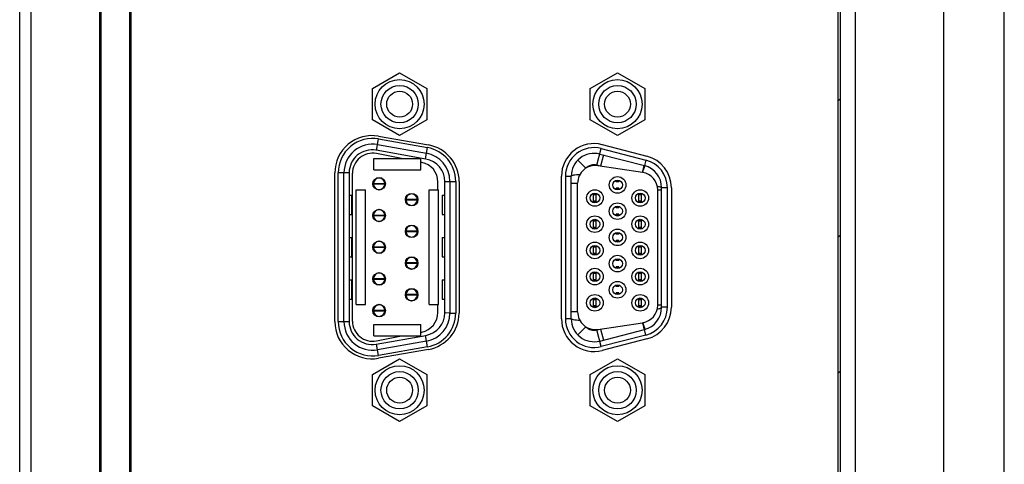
# Model space of a CAD drawing. Header units: millimetres. Extents: x 0 to 2731, y -3524 to -2222.
# Tile 26 of 221: x 72 to 158, y -2557 to -2518. Entities that reach past the tile are written whole.
import ezdxf

# ---------------------------------------------------------------- set-up
doc = ezdxf.new("R2010")
doc.units = ezdxf.units.MM
doc.header["$LTSCALE"] = 46.255
doc.layers.add('00_COMPONENTS', color=7, linetype='CONTINUOUS')

msp = doc.modelspace()

# ---------------------------------------------------------------- linework, layer by layer
at = {"layer": '00_COMPONENTS', "color": 7}
for p, q in [((73.182, -2605.548), (73.182, -2402.548)), ((79.182, -2605.548), (79.182, -2402.548)), ((145.182, -2605.548), (145.182, -2402.548)), ((72.182, -2604.548), (72.182, -2403.548)), ((79.282, -2402.848), (79.282, -2605.248)), ((81.782, -2402.848), (81.782, -2605.248)), ((152.882, -2413.048), (152.882, -2595.048)), ((81.882, -2414.748), (81.882, -2593.348)), ((143.882, -2592.548), (143.882, -2415.548)), ((143.682, -2592.348), (143.682, -2415.748)), ((158.182, -2569.599), (158.182, -2438.497)), ((102.992, -2523.777), (105.367, -2522.406)), ((105.367, -2522.406), (107.742, -2523.777)), ((122.022, -2523.777), (124.397, -2522.406)), ((124.397, -2522.406), (126.772, -2523.777)), ((102.992, -2526.52), (102.992, -2523.777)), ((107.742, -2523.777), (107.742, -2526.52)), ((122.022, -2526.52), (122.022, -2523.777)), ((126.772, -2523.777), (126.772, -2526.52)), ((105.367, -2527.891), (102.992, -2526.52)), ((107.742, -2526.52), (105.367, -2527.891)), ((124.397, -2527.891), (122.022, -2526.52)), ((126.772, -2526.52), (124.397, -2527.891)), ((103.522, -2527.943), (107.882, -2528.711)), ((107.665, -2529.942), (103.305, -2529.174)), ((103.442, -2528.681), (107.702, -2529.432)), ((123.066, -2528.685), (126.966, -2529.694)), ((103.112, -2529.893), (107.212, -2529.893)), ((103.112, -2530.893), (103.112, -2529.893)), ((105.545, -2529.893), (103.337, -2529.464)), ((107.212, -2530.893), (107.212, -2529.893)), ((122.853, -2529.508), (126.753, -2530.517)), ((103.112, -2530.893), (107.212, -2530.893)), ((107.297, -2530.234), (107.212, -2530.217)), ((126.592, -2531.108), (122.693, -2530.523)), ((99.707, -2544.143), (99.707, -2531.143)), ((100.507, -2544.143), (100.507, -2531.143)), ((100.957, -2531.143), (100.957, -2544.143)), ((101.251, -2544.103), (101.251, -2531.183)), ((119.502, -2543.902), (119.502, -2531.445)), ((120.352, -2543.902), (120.352, -2531.445)), ((124.277, -2531.928), (124.277, -2531.798)), ((124.527, -2531.928), (124.527, -2531.798)), ((101.572, -2532.643), (102.372, -2532.643)), ((101.572, -2542.643), (101.572, -2532.643)), ((102.372, -2542.643), (102.372, -2532.643)), ((103.078, -2532.093), (103.078, -2532.073)), ((104.076, -2532.093), (103.078, -2532.093)), ((103.078, -2532.113), (104.076, -2532.113)), ((103.078, -2532.133), (103.078, -2532.113)), ((104.076, -2532.073), (104.076, -2532.093)), ((104.076, -2532.113), (104.076, -2532.133)), ((107.952, -2532.643), (108.752, -2532.643)), ((107.952, -2542.643), (107.952, -2532.643)), ((108.714, -2532.643), (108.714, -2531.953)), ((108.752, -2542.643), (108.752, -2532.643)), ((109.317, -2543.375), (109.317, -2531.912)), ((109.767, -2531.894), (109.767, -2543.392)), ((110.567, -2531.912), (110.567, -2543.377)), ((120.912, -2543.29), (120.912, -2532.056)), ((124.527, -2531.928), (124.277, -2531.928)), ((124.527, -2532.478), (124.277, -2532.478)), ((124.277, -2532.609), (124.277, -2532.478)), ((124.527, -2532.609), (124.527, -2532.478)), ((127.912, -2542.705), (127.912, -2532.641)), ((128.252, -2542.893), (128.252, -2532.453)), ((129.102, -2532.453), (129.102, -2542.893)), ((100.957, -2533.093), (101.193, -2533.093)), ((101.193, -2533.093), (101.193, -2534.793)), ((105.918, -2533.478), (105.918, -2533.458)), ((106.916, -2533.478), (105.918, -2533.478)), ((105.918, -2533.498), (106.916, -2533.498)), ((105.918, -2533.518), (105.918, -2533.498)), ((106.916, -2533.458), (106.916, -2533.478)), ((106.916, -2533.498), (106.916, -2533.518)), ((109.082, -2533.093), (109.317, -2533.093)), ((109.082, -2533.093), (109.082, -2534.793)), ((122.297, -2533.749), (122.297, -2532.938)), ((122.547, -2533.068), (122.297, -2533.068)), ((122.547, -2533.749), (122.547, -2532.938)), ((126.257, -2533.749), (126.257, -2532.938)), ((126.507, -2533.068), (126.257, -2533.068)), ((126.507, -2533.749), (126.507, -2532.938)), ((122.547, -2533.618), (122.297, -2533.618)), ((124.277, -2534.218), (124.277, -2534.088)), ((124.527, -2534.218), (124.277, -2534.218)), ((124.527, -2534.218), (124.527, -2534.088)), ((126.507, -2533.618), (126.257, -2533.618)), ((100.957, -2534.793), (101.193, -2534.793)), ((103.078, -2534.863), (103.078, -2534.843)), ((104.076, -2534.863), (103.078, -2534.863)), ((103.078, -2534.883), (104.076, -2534.883)), ((103.078, -2534.903), (103.078, -2534.883)), ((104.076, -2534.843), (104.076, -2534.863)), ((104.076, -2534.883), (104.076, -2534.903)), ((109.082, -2534.793), (109.317, -2534.793)), ((122.297, -2536.039), (122.297, -2535.228)), ((122.547, -2536.039), (122.547, -2535.228)), ((124.527, -2534.768), (124.277, -2534.768)), ((124.277, -2534.899), (124.277, -2534.768)), ((124.527, -2534.899), (124.527, -2534.768)), ((126.257, -2536.039), (126.257, -2535.228)), ((126.507, -2536.039), (126.507, -2535.228)), ((122.547, -2535.358), (122.297, -2535.358)), ((122.547, -2535.908), (122.297, -2535.908)), ((126.507, -2535.358), (126.257, -2535.358)), ((126.507, -2535.908), (126.257, -2535.908)), ((100.957, -2536.793), (101.193, -2536.793)), ((101.193, -2536.793), (101.193, -2538.493)), ((105.918, -2536.248), (105.918, -2536.228)), ((106.916, -2536.248), (105.918, -2536.248)), ((105.918, -2536.268), (106.916, -2536.268)), ((105.918, -2536.288), (105.918, -2536.268)), ((106.916, -2536.228), (106.916, -2536.248)), ((106.916, -2536.268), (106.916, -2536.288)), ((109.082, -2536.793), (109.317, -2536.793)), ((109.082, -2536.793), (109.082, -2538.493)), ((124.277, -2536.508), (124.277, -2536.378)), ((124.527, -2536.508), (124.277, -2536.508)), ((124.527, -2536.508), (124.527, -2536.378)), ((103.078, -2537.633), (103.078, -2537.613)), ((104.076, -2537.633), (103.078, -2537.633)), ((103.078, -2537.653), (104.076, -2537.653)), ((103.078, -2537.673), (103.078, -2537.653)), ((104.076, -2537.613), (104.076, -2537.633)), ((104.076, -2537.653), (104.076, -2537.673)), ((122.297, -2538.329), (122.297, -2537.518)), ((122.547, -2537.648), (122.297, -2537.648)), ((122.547, -2538.329), (122.547, -2537.518)), ((124.527, -2537.058), (124.277, -2537.058)), ((124.277, -2537.189), (124.277, -2537.058)), ((124.527, -2537.189), (124.527, -2537.058)), ((126.257, -2538.329), (126.257, -2537.518)), ((126.507, -2537.648), (126.257, -2537.648)), ((126.507, -2538.329), (126.507, -2537.518)), ((100.957, -2538.493), (101.193, -2538.493)), ((109.082, -2538.493), (109.317, -2538.493)), ((122.547, -2538.198), (122.297, -2538.198)), ((124.277, -2538.798), (124.277, -2538.668)), ((124.527, -2538.798), (124.527, -2538.668)), ((126.507, -2538.198), (126.257, -2538.198)), ((105.918, -2539.018), (105.918, -2538.998)), ((106.916, -2539.018), (105.918, -2539.018)), ((105.918, -2539.038), (106.916, -2539.038)), ((105.918, -2539.058), (105.918, -2539.038)), ((106.916, -2538.998), (106.916, -2539.018)), ((106.916, -2539.038), (106.916, -2539.058)), ((124.527, -2538.798), (124.277, -2538.798)), ((124.527, -2539.348), (124.277, -2539.348)), ((124.277, -2539.479), (124.277, -2539.348)), ((124.527, -2539.479), (124.527, -2539.348)), ((103.078, -2540.403), (103.078, -2540.383)), ((104.076, -2540.403), (103.078, -2540.403)), ((103.078, -2540.423), (104.076, -2540.423)), ((103.078, -2540.443), (103.078, -2540.423)), ((104.076, -2540.383), (104.076, -2540.403)), ((104.076, -2540.423), (104.076, -2540.443)), ((122.297, -2540.619), (122.297, -2539.808)), ((122.547, -2539.938), (122.297, -2539.938)), ((122.547, -2540.619), (122.547, -2539.808)), ((126.257, -2540.619), (126.257, -2539.808)), ((126.507, -2539.938), (126.257, -2539.938)), ((126.507, -2540.619), (126.507, -2539.808)), ((100.957, -2540.493), (101.193, -2540.493)), ((101.193, -2540.493), (101.193, -2542.193)), ((109.082, -2540.493), (109.317, -2540.493)), ((109.082, -2540.493), (109.082, -2542.193)), ((122.547, -2540.488), (122.297, -2540.488)), ((124.277, -2541.088), (124.277, -2540.958)), ((124.527, -2541.088), (124.277, -2541.088)), ((124.527, -2541.088), (124.527, -2540.958)), ((126.507, -2540.488), (126.257, -2540.488)), ((105.918, -2541.788), (105.918, -2541.768)), ((106.916, -2541.788), (105.918, -2541.788)), ((105.918, -2541.808), (106.916, -2541.808)), ((105.918, -2541.828), (105.918, -2541.808)), ((106.916, -2541.768), (106.916, -2541.788)), ((106.916, -2541.808), (106.916, -2541.828)), ((122.297, -2542.909), (122.297, -2542.098)), ((122.547, -2542.909), (122.547, -2542.098)), ((124.527, -2541.638), (124.277, -2541.638)), ((124.277, -2541.769), (124.277, -2541.638)), ((124.527, -2541.769), (124.527, -2541.638)), ((126.257, -2542.909), (126.257, -2542.098)), ((126.507, -2542.909), (126.507, -2542.098)), ((100.957, -2542.193), (101.193, -2542.193)), ((101.572, -2542.643), (102.372, -2542.643)), ((107.952, -2542.643), (108.752, -2542.643)), ((108.714, -2543.333), (108.714, -2542.643)), ((109.082, -2542.193), (109.317, -2542.193)), ((122.547, -2542.228), (122.297, -2542.228)), ((122.547, -2542.778), (122.297, -2542.778)), ((126.507, -2542.228), (126.257, -2542.228)), ((126.507, -2542.778), (126.257, -2542.778)), ((103.078, -2543.173), (103.078, -2543.153)), ((104.076, -2543.173), (103.078, -2543.173)), ((103.078, -2543.193), (104.076, -2543.193)), ((103.078, -2543.213), (103.078, -2543.193)), ((104.076, -2543.153), (104.076, -2543.173)), ((104.076, -2543.193), (104.076, -2543.213)), ((110.567, -2543.377), (110.567, -2543.4)), ((103.112, -2544.393), (107.212, -2544.393)), ((103.112, -2545.393), (103.112, -2544.393)), ((107.212, -2545.393), (107.212, -2544.393)), ((122.692, -2544.823), (126.592, -2544.238)), ((103.112, -2545.393), (107.212, -2545.393)), ((103.305, -2546.113), (107.665, -2545.344)), ((103.337, -2545.823), (105.545, -2545.393)), ((107.212, -2545.069), (107.297, -2545.053)), ((122.853, -2545.838), (126.753, -2544.83)), ((107.702, -2545.854), (103.442, -2546.605)), ((126.966, -2545.653), (123.066, -2546.661)), ((107.882, -2546.575), (103.522, -2547.344)), ((102.992, -2548.767), (105.367, -2547.396)), ((105.367, -2547.396), (107.742, -2548.767)), ((122.022, -2548.767), (124.397, -2547.396)), ((124.397, -2547.396), (126.772, -2548.767)), ((102.992, -2551.51), (102.992, -2548.767)), ((107.742, -2548.767), (107.742, -2551.51)), ((122.022, -2551.51), (122.022, -2548.767)), ((126.772, -2548.767), (126.772, -2551.51)), ((105.367, -2552.881), (102.992, -2551.51)), ((107.742, -2551.51), (105.367, -2552.881)), ((124.397, -2552.881), (122.022, -2551.51)), ((126.772, -2551.51), (124.397, -2552.881))]:
    msp.add_line(p, q, dxfattribs=at)
at = {"layer": '00_COMPONENTS', "color": 4}
for p, q in [((143.682, -2524.855), (143.882, -2524.655)), ((103.353, -2529.182), (103.528, -2528.189)), ((103.528, -2528.189), (107.788, -2528.94)), ((107.702, -2529.432), (107.789, -2528.94)), ((122.603, -2530.476), (122.978, -2529.024)), ((122.978, -2529.024), (126.878, -2530.033)), ((107.613, -2529.933), (107.702, -2529.432)), ((121.641, -2530.742), (120.93, -2530.039)), ((123.161, -2529.588), (122.91, -2530.556)), ((126.878, -2530.033), (126.753, -2530.517)), ((122.91, -2530.556), (122.603, -2530.476)), ((100.957, -2531.143), (100.007, -2531.143)), ((100.007, -2544.143), (100.007, -2531.143)), ((119.852, -2531.445), (120.352, -2531.445)), ((119.852, -2531.445), (119.852, -2543.902)), ((109.317, -2531.894), (110.267, -2531.894)), ((110.267, -2531.892), (110.267, -2543.392)), ((120.352, -2532.056), (120.912, -2532.056)), ((124.277, -2531.874), (124.527, -2531.874)), ((124.527, -2532.533), (124.277, -2532.533)), ((127.912, -2532.641), (128.252, -2532.641)), ((128.752, -2532.453), (128.252, -2532.453)), ((128.752, -2542.893), (128.752, -2532.453)), ((101.189, -2534.793), (101.189, -2533.093)), ((109.085, -2533.093), (109.085, -2534.793)), ((122.297, -2533.014), (122.547, -2533.014)), ((126.257, -2533.014), (126.507, -2533.014)), ((122.547, -2533.673), (122.297, -2533.673)), ((124.277, -2534.164), (124.527, -2534.164)), ((126.507, -2533.673), (126.257, -2533.673)), ((124.527, -2534.823), (124.277, -2534.823)), ((122.297, -2535.304), (122.547, -2535.304)), ((122.547, -2535.963), (122.297, -2535.963)), ((126.257, -2535.304), (126.507, -2535.304)), ((126.507, -2535.963), (126.257, -2535.963)), ((101.189, -2538.493), (101.189, -2536.793)), ((109.085, -2536.793), (109.085, -2538.493)), ((124.277, -2536.454), (124.527, -2536.454)), ((143.682, -2536.748), (143.882, -2536.548)), ((122.297, -2537.594), (122.547, -2537.594)), ((124.527, -2537.113), (124.277, -2537.113)), ((126.257, -2537.594), (126.507, -2537.594)), ((122.547, -2538.253), (122.297, -2538.253)), ((126.507, -2538.253), (126.257, -2538.253)), ((124.277, -2538.744), (124.527, -2538.744)), ((124.527, -2539.403), (124.277, -2539.403)), ((122.297, -2539.884), (122.547, -2539.884)), ((126.257, -2539.884), (126.507, -2539.884)), ((101.189, -2542.193), (101.189, -2540.493)), ((109.085, -2540.493), (109.085, -2542.193)), ((122.547, -2540.543), (122.297, -2540.543)), ((124.277, -2541.034), (124.527, -2541.034)), ((126.507, -2540.543), (126.257, -2540.543)), ((124.527, -2541.693), (124.277, -2541.693)), ((122.297, -2542.174), (122.547, -2542.174)), ((122.547, -2542.833), (122.297, -2542.833)), ((126.257, -2542.174), (126.507, -2542.174)), ((126.507, -2542.833), (126.257, -2542.833)), ((128.252, -2542.705), (127.912, -2542.705)), ((128.752, -2542.893), (128.252, -2542.893)), ((109.367, -2543.389), (109.317, -2543.388)), ((109.767, -2543.392), (109.367, -2543.389)), ((109.778, -2543.392), (110.267, -2543.393)), ((120.912, -2543.29), (120.352, -2543.29)), ((100.007, -2544.143), (100.957, -2544.143)), ((120.352, -2543.902), (119.852, -2543.902)), ((120.93, -2545.308), (121.641, -2544.605)), ((107.788, -2546.347), (107.613, -2545.353)), ((122.603, -2544.87), (122.91, -2544.791)), ((122.978, -2546.322), (122.603, -2544.87)), ((122.91, -2544.791), (123.161, -2545.759)), ((126.878, -2545.314), (122.978, -2546.322)), ((126.878, -2545.314), (126.753, -2544.83)), ((103.528, -2547.098), (103.353, -2546.104)), ((107.789, -2546.347), (103.528, -2547.098)), ((143.682, -2548.642), (143.882, -2548.442))]:
    msp.add_line(p, q, dxfattribs=at)
at = {"layer": '00_COMPONENTS', "color": 7}
for centre, radius in [((105.367, -2525.148), 2.142), ((124.397, -2525.148), 2.142), ((105.367, -2525.148), 1.63), ((105.367, -2525.148), 1.13), ((124.397, -2525.148), 1.63), ((124.397, -2525.148), 1.13), ((103.577, -2532.103), 0.55), ((124.402, -2532.203), 0.725), ((124.402, -2532.203), 0.425), ((122.422, -2533.343), 0.725), ((126.382, -2533.343), 0.725), ((106.417, -2533.488), 0.55), ((122.422, -2533.343), 0.425), ((126.382, -2533.343), 0.425), ((103.577, -2534.873), 0.55), ((124.402, -2534.493), 0.725), ((124.402, -2534.493), 0.425), ((122.422, -2535.633), 0.725), ((122.422, -2535.633), 0.425), ((126.382, -2535.633), 0.725), ((126.382, -2535.633), 0.425), ((106.417, -2536.258), 0.55), ((124.402, -2536.783), 0.725), ((124.402, -2536.783), 0.425), ((103.577, -2537.643), 0.55), ((122.422, -2537.923), 0.725), ((122.422, -2537.923), 0.425), ((126.382, -2537.923), 0.725), ((126.382, -2537.923), 0.425), ((106.417, -2539.028), 0.55), ((124.402, -2539.073), 0.725), ((124.402, -2539.073), 0.425), ((122.422, -2540.213), 0.725), ((126.382, -2540.213), 0.725), ((103.577, -2540.413), 0.55), ((122.422, -2540.213), 0.425), ((126.382, -2540.213), 0.425), ((106.417, -2541.798), 0.55), ((124.402, -2541.363), 0.725), ((124.402, -2541.363), 0.425), ((122.422, -2542.503), 0.725), ((122.422, -2542.503), 0.425), ((126.382, -2542.503), 0.725), ((126.382, -2542.503), 0.425), ((103.577, -2543.183), 0.55), ((105.367, -2550.138), 2.142), ((124.397, -2550.138), 2.142), ((105.367, -2550.138), 1.63), ((105.367, -2550.138), 1.13), ((124.397, -2550.138), 1.63), ((124.397, -2550.138), 1.13)]:
    msp.add_circle(centre, radius, dxfattribs=at)
for centre, radius, start, end in [((102.957, -2531.143), 3.25, 79.99999, 180), ((103.007, -2531.143), 2.5, 80, 180), ((102.957, -2531.143), 2, 80, 180), ((107.317, -2531.912), 3.25, 0.00004, 79.99997), ((122.352, -2531.445), 2.85, 75.49849, 180), ((103.002, -2531.183), 1.752, 78.99646, 180), ((107.317, -2531.912), 2, 0.12628, 79.99999), ((107.267, -2531.894), 2.5, 0, 80), ((122.352, -2531.445), 2, 75.4985, 180.00052), ((126.252, -2532.453), 2.85, 0, 75.49849), ((106.962, -2531.953), 1.752, 0, 78.99646), ((122.462, -2532.056), 1.55, 81.42798, 180), ((126.252, -2532.453), 2, 360, 75.49852), ((103.577, -2532.103), 0.5, 1.14599, 358.85401), ((126.362, -2532.641), 1.55, 0, 81.46923), ((106.417, -2533.488), 0.5, 1.14599, 358.85401), ((103.577, -2534.873), 0.5, 1.14599, 358.85401), ((106.417, -2536.258), 0.5, 1.14599, 358.85401), ((103.577, -2537.643), 0.5, 1.14599, 358.85401), ((106.417, -2539.028), 0.5, 1.14599, 358.85401), ((103.577, -2540.413), 0.5, 1.14599, 358.85401), ((106.417, -2541.798), 0.5, 1.14599, 358.85401), ((103.577, -2543.183), 0.5, 1.14599, 358.85401), ((126.362, -2542.705), 1.55, 278.53077, 0), ((126.252, -2542.893), 2, 284.50148, 0), ((126.252, -2542.893), 2.85, 284.50151, 0), ((106.962, -2543.333), 1.752, 281.00354, 0), ((107.317, -2543.375), 2, 279.99999, 0), ((107.267, -2543.392), 2.5, 280, 360), ((107.317, -2543.375), 3.25, 279.99998, 359.5493), ((122.462, -2543.29), 1.55, 180, 278.53077), ((102.957, -2544.143), 3.25, 180, 280.00005), ((103.007, -2544.143), 2.5, 180, 280), ((102.957, -2544.143), 2, 180, 280.00005), ((103.002, -2544.103), 1.752, 180, 281.00354), ((122.352, -2543.902), 2.85, 180, 284.50151), ((122.352, -2543.902), 2, 180.00001, 284.5015)]:
    msp.add_arc(centre, radius, start, end, dxfattribs=at)
at = {"layer": '00_COMPONENTS', "color": 4}
for centre, radius, start, end in [((103.007, -2531.143), 3, 80.00133, 179.99496), ((107.267, -2531.894), 3, 0.04089, 80), ((122.352, -2531.445), 2.5, 75.4985, 180), ((126.252, -2532.453), 2.5, 0, 75.49849), ((122.352, -2531.445), 1, 75.4985, 135.3274), ((141.353, -2535.208), 15.352, 163.97203, 164.22734), ((143.037, -2535.684), 17.102, 164.22633, 164.46467), ((126.252, -2542.893), 2.5, 284.5015, 0), ((107.267, -2543.392), 3, 280.01322, 0), ((103.007, -2544.143), 3, 180.00178, 279.9949), ((122.352, -2543.902), 2.5, 180, 284.50151), ((122.352, -2543.902), 1, 224.6726, 284.5015), ((143.037, -2539.663), 17.102, 195.53533, 195.77368), ((141.353, -2540.139), 15.352, 195.77267, 196.028)]:
    msp.add_arc(centre, radius, start, end, dxfattribs=at)
for points, knots in [([(126.592, -2531.108), (126.615, -2531.037), (126.659, -2530.905), (126.713, -2530.751), (126.753, -2530.65), (126.775, -2530.597), (126.793, -2530.561), (126.804, -2530.543), (126.81, -2530.538)], [0, 0, 0, 0, 0.367943, 0.679904, 0.801985, 0.896779, 0.962682, 1, 1, 1, 1]), ([(126.598, -2530.969), (126.616, -2530.906), (126.643, -2530.816), (126.678, -2530.704), (126.7, -2530.637), (126.718, -2530.586), (126.733, -2530.547), (126.743, -2530.529), (126.75, -2530.516), (126.753, -2530.517)], [0, 0, 0, 0, 0.412317, 0.587185, 0.734034, 0.84958, 0.931978, 0.980992, 1, 1, 1, 1]), ([(121.105, -2531.309), (121.004, -2531.312), (120.823, -2531.323), (120.59, -2531.35), (120.441, -2531.383), (120.37, -2531.414), (120.352, -2531.436), (120.352, -2531.445)], [0, 0, 0, 0, 0.386649, 0.699056, 0.906159, 0.965528, 1, 1, 1, 1]), ([(127.879, -2532.321), (127.931, -2532.328), (128.024, -2532.344), (128.13, -2532.37), (128.195, -2532.396), (128.231, -2532.415), (128.252, -2532.439), (128.252, -2532.453)], [0, 0, 0, 0, 0.385586, 0.689536, 0.803652, 0.891512, 1, 1, 1, 1]), ([(127.879, -2543.026), (127.931, -2543.018), (128.024, -2543.003), (128.13, -2542.977), (128.195, -2542.951), (128.23, -2542.931), (128.252, -2542.908), (128.252, -2542.893)], [0, 0, 0, 0, 0.385468, 0.689728, 0.803354, 0.890923, 1, 1, 1, 1]), ([(121.105, -2544.038), (121.004, -2544.035), (120.823, -2544.024), (120.59, -2543.997), (120.441, -2543.964), (120.37, -2543.933), (120.352, -2543.911), (120.352, -2543.902)], [0, 0, 0, 0, 0.386625, 0.699022, 0.90613, 0.965509, 1, 1, 1, 1]), ([(126.592, -2544.238), (126.615, -2544.31), (126.659, -2544.442), (126.713, -2544.596), (126.753, -2544.696), (126.775, -2544.75), (126.793, -2544.786), (126.804, -2544.804), (126.81, -2544.809)], [0, 0, 0, 0, 0.368181, 0.680256, 0.80232, 0.897047, 0.962831, 1, 1, 1, 1]), ([(126.598, -2544.377), (126.616, -2544.441), (126.643, -2544.531), (126.678, -2544.643), (126.7, -2544.71), (126.718, -2544.761), (126.733, -2544.799), (126.743, -2544.818), (126.75, -2544.83), (126.753, -2544.83)], [0, 0, 0, 0, 0.412339, 0.587213, 0.734064, 0.849608, 0.931999, 0.981003, 1, 1, 1, 1])]:
    msp.add_open_spline(points, degree=3, knots=knots, dxfattribs=at)
for points in [[(126.81, -2530.538), (126.812, -2530.536), (126.814, -2530.534), (126.817, -2530.535)], [(126.81, -2544.809), (126.812, -2544.811), (126.814, -2544.813), (126.817, -2544.812)]]:
    msp.add_open_spline(points, degree=3, dxfattribs=at)

doc.saveas('drawing.dxf')
